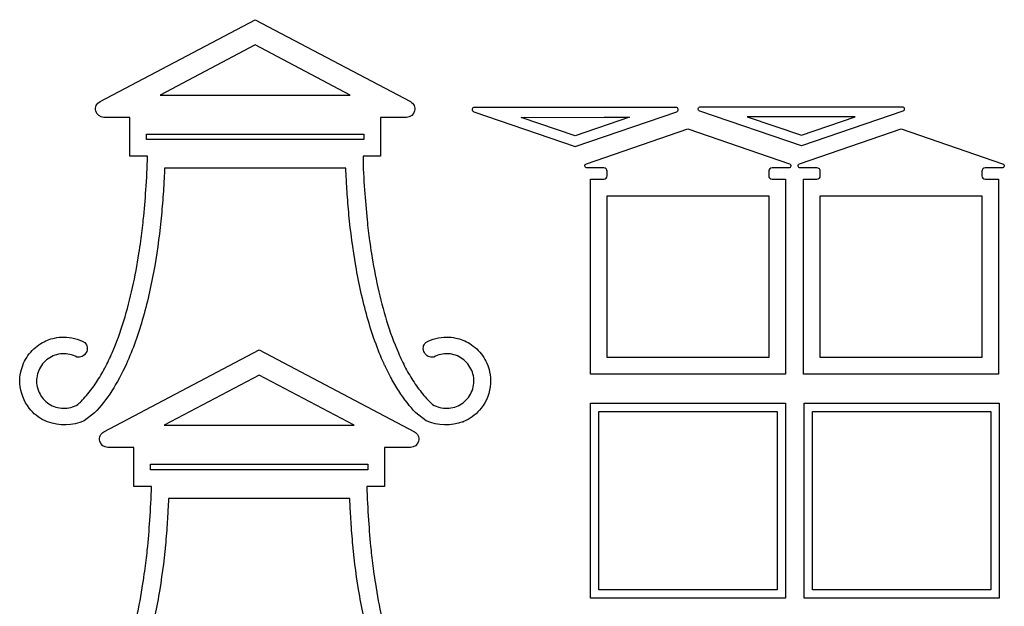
# Model space of a CAD drawing. Header units: millimetres. Extents: x -996 to 853, y -929 to 599.
# Tile 4 of 30: x -765 to -589, y 54 to 159. Entities that reach past the tile are written whole.
import ezdxf

# ---------------------------------------------------------------- set-up
doc = ezdxf.new("R2010")
doc.units = ezdxf.units.MM
doc.header["$MEASUREMENT"] = 0
doc.layers.add('Layer 1', color=7, linetype='Continuous')

msp = doc.modelspace()

# ---------------------------------------------------------------- linework, layer by layer
at = {"layer": 'Layer 1', "lineweight": 25}
for points, knots in [([(-753.7179, 86.9338), (-753.7179, 86.9338), (-751.8579, 88.3538), (-751.8579, 88.3538), (-751.8579, 88.3538), (-750.7579, 89.5038), (-749.7179, 90.8238), (-748.7679, 92.3038), (-748.7679, 92.3038), (-747.8179, 93.7838), (-746.9379, 95.4138), (-746.1379, 97.1638), (-746.1379, 97.1638), (-744.9579, 99.7438), (-743.9579, 102.5938), (-743.1179, 105.5738), (-743.1179, 105.5738), (-742.2779, 108.5438), (-741.5979, 111.6538), (-741.0579, 114.7438), (-741.0579, 114.7438), (-740.5279, 117.8438), (-740.1279, 120.9238), (-739.8479, 123.8638), (-739.8479, 123.8638), (-739.7079, 125.3338), (-739.5879, 126.7738), (-739.4979, 128.1538), (-739.4979, 128.1538), (-739.4779, 128.5938), (-739.4479, 129.0138), (-739.4279, 129.4438), (-739.4279, 129.4438), (-739.4179, 129.5238), (-739.4179, 129.6138), (-739.4079, 129.6938), (-739.4079, 129.6938), (-739.3679, 130.5638), (-739.3179, 131.4238), (-739.2679, 132.2838), (-739.2679, 132.2838), (-739.2679, 132.2838), (-706.7579, 132.2838), (-706.7579, 132.2838), (-706.7579, 132.2838), (-706.7079, 131.4238), (-706.6679, 130.5638), (-706.6179, 129.6938), (-706.6179, 129.6938), (-706.6179, 129.6138), (-706.6079, 129.5238), (-706.6079, 129.4438), (-706.6079, 129.4438), (-706.5779, 129.0138), (-706.5579, 128.5938), (-706.5279, 128.1538), (-706.5279, 128.1538), (-706.4379, 126.7738), (-706.3279, 125.3338), (-706.1879, 123.8638), (-706.1879, 123.8638), (-705.8979, 120.9238), (-705.5079, 117.8438), (-704.9679, 114.7438), (-704.9679, 114.7438), (-704.4279, 111.6538), (-703.7479, 108.5438), (-702.9079, 105.5738), (-702.9079, 105.5738), (-702.0679, 102.5938), (-701.0679, 99.7438), (-699.8879, 97.1638), (-699.8879, 97.1638), (-699.8779, 97.1338), (-699.8679, 97.1038), (-699.8479, 97.0738), (-699.8479, 97.0738), (-699.7679, 96.8838), (-699.6779, 96.6938), (-699.5879, 96.5138), (-699.5879, 96.5138), (-699.2779, 95.8638), (-698.9579, 95.2438), (-698.6379, 94.6338), (-698.6379, 94.6338), (-698.1979, 93.8238), (-697.7379, 93.0438), (-697.2579, 92.3038), (-697.2579, 92.3038), (-696.3079, 90.8238), (-695.2779, 89.5038), (-694.1679, 88.3538), (-694.1679, 88.3538), (-694.1679, 88.3538), (-692.3079, 86.9338), (-692.3079, 86.9338), (-692.3079, 86.9338), (-692.3079, 86.9338), (-692.3079, 86.9338), (-692.3079, 86.9338), (-692.3079, 86.9338), (-690.2179, 86.0638), (-687.8779, 85.9938), (-685.7479, 86.7538), (-685.7479, 86.7538), (-685.7479, 86.7538), (-685.6879, 86.7238), (-685.6879, 86.7238), (-685.6879, 86.7238), (-685.6879, 86.7238), (-685.6879, 86.7338), (-685.6879, 86.7338), (-685.6879, 86.7338), (-685.7079, 86.7438), (-685.7279, 86.7438), (-685.7479, 86.7538), (-685.7479, 86.7538), (-685.5579, 86.8338), (-685.3679, 86.9138), (-685.1879, 87.0038), (-685.1879, 87.0038), (-684.1279, 87.5138), (-683.1979, 88.2638), (-682.4679, 89.1938), (-682.4679, 89.1938), (-681.4779, 90.4538), (-680.8779, 92.0338), (-680.7779, 93.6238), (-680.7779, 93.6238), (-680.7379, 94.3438), (-680.7979, 95.0538), (-680.9479, 95.7538), (-680.9479, 95.7538), (-681.1779, 96.7938), (-681.6079, 97.7838), (-682.2279, 98.6538), (-682.2279, 98.6538), (-682.8379, 99.5138), (-683.6279, 100.2538), (-684.5179, 100.8038), (-684.5179, 100.8038), (-685.2879, 101.2738), (-686.1379, 101.6138), (-687.0079, 101.8038), (-687.0079, 101.8038), (-687.5479, 101.9238), (-688.1079, 101.9738), (-688.6579, 101.9738), (-688.6579, 101.9738), (-689.9679, 101.9738), (-691.2679, 101.6538), (-692.4179, 101.0238), (-692.4179, 101.0238), (-692.8879, 100.5338), (-692.9879, 99.7838), (-692.6579, 99.1838), (-692.6579, 99.1838), (-692.3279, 98.5838), (-691.6479, 98.2638), (-690.9779, 98.3938), (-690.9779, 98.3938), (-690.1979, 98.8238), (-689.2779, 99.0238), (-688.3779, 98.9738), (-688.3779, 98.9738), (-687.4779, 98.9138), (-686.5879, 98.6138), (-685.8479, 98.0938), (-685.8479, 98.0938), (-685.1079, 97.5738), (-684.5179, 96.8338), (-684.1579, 95.9938), (-684.1579, 95.9938), (-683.9779, 95.5738), (-683.8579, 95.1338), (-683.8079, 94.6838), (-683.8079, 94.6838), (-683.7479, 94.2438), (-683.7579, 93.8038), (-683.8279, 93.3538), (-683.8279, 93.3538), (-683.8979, 92.9038), (-684.0379, 92.4438), (-684.2379, 92.0238), (-684.2379, 92.0238), (-684.4279, 91.6038), (-684.6779, 91.2138), (-684.9679, 90.8738), (-684.9679, 90.8738), (-685.5679, 90.1838), (-686.3579, 89.6838), (-687.2179, 89.4138), (-687.2179, 89.4138), (-688.0879, 89.1438), (-689.0279, 89.1238), (-689.9079, 89.3638), (-689.9079, 89.3638), (-690.3479, 89.4738), (-690.7779, 89.6538), (-691.1679, 89.8838), (-691.1679, 89.8838), (-691.1979, 89.8938), (-691.2179, 89.9138), (-691.2479, 89.9338), (-691.2479, 89.9338), (-691.4179, 90.0938), (-691.5879, 90.2638), (-691.7579, 90.4338), (-691.7579, 90.4338), (-692.0979, 90.7738), (-692.4179, 91.1338), (-692.7379, 91.5038), (-692.7379, 91.5038), (-693.3679, 92.2438), (-693.9579, 93.0338), (-694.4979, 93.8538), (-694.4979, 93.8538), (-695.0479, 94.6738), (-695.5479, 95.5338), (-696.0179, 96.4238), (-696.0179, 96.4238), (-696.4879, 97.3038), (-696.9179, 98.2238), (-697.3279, 99.1538), (-697.3279, 99.1538), (-698.1379, 101.0138), (-698.8279, 102.9338), (-699.4379, 104.8938), (-699.4379, 104.8938), (-700.0379, 106.8538), (-700.5579, 108.8538), (-701.0079, 110.8738), (-701.0079, 110.8738), (-701.4479, 112.8938), (-701.8279, 114.9338), (-702.1479, 116.9838), (-702.1479, 116.9838), (-702.2679, 117.7338), (-702.3779, 118.4838), (-702.4779, 119.2338), (-702.4779, 119.2338), (-702.4779, 119.2338), (-702.4779, 119.2338), (-702.4779, 119.2338), (-702.4779, 119.2338), (-702.4779, 119.2338), (-702.4779, 119.2338), (-702.4779, 119.2338), (-702.4779, 119.2338), (-702.6579, 120.4838), (-702.8079, 121.7438), (-702.9379, 123.0038), (-702.9379, 123.0038), (-703.1179, 124.8038), (-703.2679, 126.6038), (-703.3879, 128.4038), (-703.3879, 128.4038), (-703.5379, 130.4038), (-703.6679, 132.4138), (-703.6679, 134.4238), (-703.6679, 134.4238), (-703.6679, 134.4238), (-700.5179, 134.4238), (-700.5179, 134.4238), (-700.5179, 134.4238), (-700.5179, 134.4238), (-700.5179, 141.4238), (-700.5179, 141.4238), (-700.5179, 141.4238), (-700.5179, 141.4238), (-695.8579, 141.4238), (-695.8579, 141.4238), (-695.8579, 141.4238), (-695.1679, 141.4238), (-694.5679, 141.8938), (-694.3979, 142.5638), (-694.3979, 142.5638), (-694.2379, 143.2338), (-694.5479, 143.9338), (-695.1579, 144.2538), (-695.1579, 144.2538), (-695.1579, 144.2538), (-723.0179, 158.9538), (-723.0179, 158.9538), (-723.0179, 158.9538), (-723.0179, 158.9538), (-750.8679, 144.2538), (-750.8679, 144.2538), (-750.8679, 144.2538), (-751.4779, 143.9338), (-751.7979, 143.2338), (-751.6279, 142.5638), (-751.6279, 142.5638), (-751.4579, 141.8938), (-750.8579, 141.4238), (-750.1679, 141.4238), (-750.1679, 141.4238), (-750.1679, 141.4238), (-745.5179, 141.4238), (-745.5179, 141.4238), (-745.5179, 141.4238), (-745.5179, 141.4238), (-745.5179, 134.4238), (-745.5179, 134.4238), (-745.5179, 134.4238), (-745.5179, 134.4238), (-742.3579, 134.4238), (-742.3579, 134.4238), (-742.3579, 134.4238), (-742.3579, 132.4138), (-742.4979, 130.4038), (-742.6379, 128.4038), (-742.6379, 128.4038), (-742.7579, 126.6038), (-742.9079, 124.8038), (-743.0979, 123.0038), (-743.0979, 123.0038), (-743.2179, 121.7438), (-743.3679, 120.4838), (-743.5479, 119.2338), (-743.5479, 119.2338), (-743.5479, 119.2338), (-743.5479, 119.2338), (-743.5479, 119.2338), (-743.5479, 119.2338), (-743.5479, 119.2338), (-743.5479, 119.2338), (-743.5479, 119.2338), (-743.5479, 119.2338), (-743.6479, 118.4838), (-743.7579, 117.7338), (-743.8779, 116.9838), (-743.8779, 116.9838), (-744.1979, 114.9338), (-744.5779, 112.8938), (-745.0279, 110.8738), (-745.0279, 110.8738), (-745.4679, 108.8538), (-745.9879, 106.8538), (-746.5979, 104.8938), (-746.5979, 104.8938), (-747.1979, 102.9338), (-747.8879, 101.0138), (-748.6979, 99.1538), (-748.6979, 99.1538), (-749.1079, 98.2238), (-749.5379, 97.3038), (-750.0079, 96.4238), (-750.0079, 96.4238), (-750.4779, 95.5338), (-750.9779, 94.6738), (-751.5279, 93.8538), (-751.5279, 93.8538), (-752.0679, 93.0338), (-752.6579, 92.2438), (-753.2879, 91.5038), (-753.2879, 91.5038), (-753.6079, 91.1338), (-753.9379, 90.7738), (-754.2779, 90.4338), (-754.2779, 90.4338), (-754.4379, 90.2638), (-754.6079, 90.0938), (-754.7879, 89.9338), (-754.7879, 89.9338), (-754.8079, 89.9138), (-754.8379, 89.8938), (-754.8579, 89.8838), (-754.8579, 89.8838), (-755.2479, 89.6538), (-755.6779, 89.4738), (-756.1179, 89.3638), (-756.1179, 89.3638), (-757.0079, 89.1238), (-757.9379, 89.1438), (-758.8079, 89.4138), (-758.8079, 89.4138), (-759.6779, 89.6838), (-760.4679, 90.1838), (-761.0579, 90.8738), (-761.0579, 90.8738), (-761.3579, 91.2138), (-761.5979, 91.6038), (-761.7979, 92.0238), (-761.7979, 92.0238), (-761.9879, 92.4438), (-762.1279, 92.9038), (-762.1979, 93.3538), (-762.1979, 93.3538), (-762.2779, 93.8038), (-762.2779, 94.2438), (-762.2279, 94.6838), (-762.2279, 94.6838), (-762.1679, 95.1338), (-762.0479, 95.5738), (-761.8679, 95.9938), (-761.8679, 95.9938), (-761.5079, 96.8338), (-760.9179, 97.5738), (-760.1779, 98.0938), (-760.1779, 98.0938), (-759.4379, 98.6138), (-758.5579, 98.9138), (-757.6479, 98.9738), (-757.6479, 98.9738), (-756.7479, 99.0238), (-755.8279, 98.8238), (-755.0479, 98.3938), (-755.0479, 98.3938), (-754.3779, 98.2638), (-753.6979, 98.5838), (-753.3679, 99.1838), (-753.3679, 99.1838), (-753.0379, 99.7838), (-753.1379, 100.5338), (-753.6079, 101.0238), (-753.6079, 101.0238), (-754.7579, 101.6538), (-756.0679, 101.9738), (-757.3679, 101.9738), (-757.3679, 101.9738), (-757.9179, 101.9738), (-758.4779, 101.9238), (-759.0179, 101.8038), (-759.0179, 101.8038), (-759.8979, 101.6138), (-760.7379, 101.2738), (-761.5079, 100.8038), (-761.5079, 100.8038), (-762.4079, 100.2538), (-763.1879, 99.5138), (-763.7979, 98.6538), (-763.7979, 98.6538), (-764.4179, 97.7838), (-764.8579, 96.7938), (-765.0779, 95.7538), (-765.0779, 95.7538), (-765.2379, 95.0538), (-765.2879, 94.3438), (-765.2479, 93.6238), (-765.2479, 93.6238), (-765.1479, 92.0338), (-764.5479, 90.4538), (-763.5579, 89.1938), (-763.5579, 89.1938), (-762.8379, 88.2638), (-761.8979, 87.5138), (-760.8379, 87.0038), (-760.8379, 87.0038), (-760.6579, 86.9138), (-760.4779, 86.8338), (-760.2879, 86.7538), (-760.2879, 86.7538), (-758.1479, 85.9938), (-755.8079, 86.0638), (-753.7179, 86.9338)], [0, 0, 0, 0, 0.00869565, 0.00869565, 0.00869565, 0.00869565, 0.0173913, 0.0173913, 0.0173913, 0.0173913, 0.02608696, 0.02608696, 0.02608696, 0.02608696, 0.03478261, 0.03478261, 0.03478261, 0.03478261, 0.04347826, 0.04347826, 0.04347826, 0.04347826, 0.05217391, 0.05217391, 0.05217391, 0.05217391, 0.06086957, 0.06086957, 0.06086957, 0.06086957, 0.06956522, 0.06956522, 0.06956522, 0.06956522, 0.07826087, 0.07826087, 0.07826087, 0.07826087, 0.08695652, 0.08695652, 0.08695652, 0.08695652, 0.09565217, 0.09565217, 0.09565217, 0.09565217, 0.10434783, 0.10434783, 0.10434783, 0.10434783, 0.11304348, 0.11304348, 0.11304348, 0.11304348, 0.12173913, 0.12173913, 0.12173913, 0.12173913, 0.13043478, 0.13043478, 0.13043478, 0.13043478, 0.13913043, 0.13913043, 0.13913043, 0.13913043, 0.14782609, 0.14782609, 0.14782609, 0.14782609, 0.15652174, 0.15652174, 0.15652174, 0.15652174, 0.16521739, 0.16521739, 0.16521739, 0.16521739, 0.17391304, 0.17391304, 0.17391304, 0.17391304, 0.1826087, 0.1826087, 0.1826087, 0.1826087, 0.19130435, 0.19130435, 0.19130435, 0.19130435, 0.2, 0.2, 0.2, 0.2, 0.20869565, 0.20869565, 0.20869565, 0.20869565, 0.2173913, 0.2173913, 0.2173913, 0.2173913, 0.22608696, 0.22608696, 0.22608696, 0.22608696, 0.23478261, 0.23478261, 0.23478261, 0.23478261, 0.24347826, 0.24347826, 0.24347826, 0.24347826, 0.25217391, 0.25217391, 0.25217391, 0.25217391, 0.26086957, 0.26086957, 0.26086957, 0.26086957, 0.26956522, 0.26956522, 0.26956522, 0.26956522, 0.27826087, 0.27826087, 0.27826087, 0.27826087, 0.28695652, 0.28695652, 0.28695652, 0.28695652, 0.29565217, 0.29565217, 0.29565217, 0.29565217, 0.30434783, 0.30434783, 0.30434783, 0.30434783, 0.31304348, 0.31304348, 0.31304348, 0.31304348, 0.32173913, 0.32173913, 0.32173913, 0.32173913, 0.33043478, 0.33043478, 0.33043478, 0.33043478, 0.33913043, 0.33913043, 0.33913043, 0.33913043, 0.34782609, 0.34782609, 0.34782609, 0.34782609, 0.35652174, 0.35652174, 0.35652174, 0.35652174, 0.36521739, 0.36521739, 0.36521739, 0.36521739, 0.37391304, 0.37391304, 0.37391304, 0.37391304, 0.3826087, 0.3826087, 0.3826087, 0.3826087, 0.39130435, 0.39130435, 0.39130435, 0.39130435, 0.4, 0.4, 0.4, 0.4, 0.40869565, 0.40869565, 0.40869565, 0.40869565, 0.4173913, 0.4173913, 0.4173913, 0.4173913, 0.42608696, 0.42608696, 0.42608696, 0.42608696, 0.43478261, 0.43478261, 0.43478261, 0.43478261, 0.44347826, 0.44347826, 0.44347826, 0.44347826, 0.45217391, 0.45217391, 0.45217391, 0.45217391, 0.46086957, 0.46086957, 0.46086957, 0.46086957, 0.46956522, 0.46956522, 0.46956522, 0.46956522, 0.47826087, 0.47826087, 0.47826087, 0.47826087, 0.48695652, 0.48695652, 0.48695652, 0.48695652, 0.49565217, 0.49565217, 0.49565217, 0.49565217, 0.50434783, 0.50434783, 0.50434783, 0.50434783, 0.51304348, 0.51304348, 0.51304348, 0.51304348, 0.52173913, 0.52173913, 0.52173913, 0.52173913, 0.53043478, 0.53043478, 0.53043478, 0.53043478, 0.53913043, 0.53913043, 0.53913043, 0.53913043, 0.54782609, 0.54782609, 0.54782609, 0.54782609, 0.55652174, 0.55652174, 0.55652174, 0.55652174, 0.56521739, 0.56521739, 0.56521739, 0.56521739, 0.57391304, 0.57391304, 0.57391304, 0.57391304, 0.5826087, 0.5826087, 0.5826087, 0.5826087, 0.59130435, 0.59130435, 0.59130435, 0.59130435, 0.6, 0.6, 0.6, 0.6, 0.60869565, 0.60869565, 0.60869565, 0.60869565, 0.6173913, 0.6173913, 0.6173913, 0.6173913, 0.62608696, 0.62608696, 0.62608696, 0.62608696, 0.63478261, 0.63478261, 0.63478261, 0.63478261, 0.64347826, 0.64347826, 0.64347826, 0.64347826, 0.65217391, 0.65217391, 0.65217391, 0.65217391, 0.66086957, 0.66086957, 0.66086957, 0.66086957, 0.66956522, 0.66956522, 0.66956522, 0.66956522, 0.67826087, 0.67826087, 0.67826087, 0.67826087, 0.68695652, 0.68695652, 0.68695652, 0.68695652, 0.69565217, 0.69565217, 0.69565217, 0.69565217, 0.70434783, 0.70434783, 0.70434783, 0.70434783, 0.71304348, 0.71304348, 0.71304348, 0.71304348, 0.72173913, 0.72173913, 0.72173913, 0.72173913, 0.73043478, 0.73043478, 0.73043478, 0.73043478, 0.73913043, 0.73913043, 0.73913043, 0.73913043, 0.74782609, 0.74782609, 0.74782609, 0.74782609, 0.75652174, 0.75652174, 0.75652174, 0.75652174, 0.76521739, 0.76521739, 0.76521739, 0.76521739, 0.77391304, 0.77391304, 0.77391304, 0.77391304, 0.7826087, 0.7826087, 0.7826087, 0.7826087, 0.79130435, 0.79130435, 0.79130435, 0.79130435, 0.8, 0.8, 0.8, 0.8, 0.80869565, 0.80869565, 0.80869565, 0.80869565, 0.8173913, 0.8173913, 0.8173913, 0.8173913, 0.82608696, 0.82608696, 0.82608696, 0.82608696, 0.83478261, 0.83478261, 0.83478261, 0.83478261, 0.84347826, 0.84347826, 0.84347826, 0.84347826, 0.85217391, 0.85217391, 0.85217391, 0.85217391, 0.86086957, 0.86086957, 0.86086957, 0.86086957, 0.86956522, 0.86956522, 0.86956522, 0.86956522, 0.87826087, 0.87826087, 0.87826087, 0.87826087, 0.88695652, 0.88695652, 0.88695652, 0.88695652, 0.89565217, 0.89565217, 0.89565217, 0.89565217, 0.90434783, 0.90434783, 0.90434783, 0.90434783, 0.91304348, 0.91304348, 0.91304348, 0.91304348, 0.92173913, 0.92173913, 0.92173913, 0.92173913, 0.93043478, 0.93043478, 0.93043478, 0.93043478, 0.93913043, 0.93913043, 0.93913043, 0.93913043, 0.94782609, 0.94782609, 0.94782609, 0.94782609, 0.95652174, 0.95652174, 0.95652174, 0.95652174, 0.96521739, 0.96521739, 0.96521739, 0.96521739, 0.97391304, 0.97391304, 0.97391304, 0.97391304, 0.9826087, 0.9826087, 0.9826087, 0.9826087, 1, 1, 1, 1]), ([(-723.0179, 154.4238), (-723.0179, 154.4238), (-705.9579, 145.4238), (-705.9579, 145.4238), (-705.9579, 145.4238), (-705.9579, 145.4238), (-740.0779, 145.4238), (-740.0779, 145.4238), (-740.0779, 145.4238), (-740.0779, 145.4238), (-723.0179, 154.4238), (-723.0179, 154.4238)], [0, 0, 0, 0, 0.25, 0.25, 0.25, 0.25, 0.5, 0.5, 0.5, 0.5, 1, 1, 1, 1]), ([(-683.6679, 143.2138), (-683.6679, 143.2138), (-647.4879, 143.2138), (-647.4879, 143.2138), (-647.4879, 143.2138), (-647.2979, 143.2138), (-647.1279, 143.0738), (-647.0979, 142.8838), (-647.0979, 142.8838), (-647.0679, 142.6838), (-647.1779, 142.5038), (-647.3579, 142.4338), (-647.3579, 142.4338), (-647.3579, 142.4338), (-665.5779, 136.2138), (-665.5779, 136.2138), (-665.5779, 136.2138), (-665.5779, 136.2138), (-683.7979, 142.4338), (-683.7979, 142.4338), (-683.7979, 142.4338), (-683.9879, 142.5038), (-684.0979, 142.6838), (-684.0679, 142.8838), (-684.0679, 142.8838), (-684.0379, 143.0738), (-683.8679, 143.2138), (-683.6679, 143.2138)], [0, 0, 0, 0, 0.125, 0.125, 0.125, 0.125, 0.25, 0.25, 0.25, 0.25, 0.375, 0.375, 0.375, 0.375, 0.5, 0.5, 0.5, 0.5, 0.625, 0.625, 0.625, 0.625, 0.75, 0.75, 0.75, 0.75, 1, 1, 1, 1]), ([(-606.9079, 143.3238), (-606.9079, 143.3238), (-643.0879, 143.3238), (-643.0879, 143.3238), (-643.0879, 143.3238), (-643.2879, 143.3238), (-643.4579, 143.1738), (-643.4879, 142.9838), (-643.4879, 142.9838), (-643.5179, 142.7938), (-643.4079, 142.6038), (-643.2179, 142.5438), (-643.2179, 142.5438), (-643.2179, 142.5438), (-624.9979, 136.3238), (-624.9979, 136.3238), (-624.9979, 136.3238), (-624.9979, 136.3238), (-606.7779, 142.5438), (-606.7779, 142.5438), (-606.7779, 142.5438), (-606.5979, 142.6038), (-606.4879, 142.7938), (-606.5179, 142.9838), (-606.5179, 142.9838), (-606.5479, 143.1738), (-606.7179, 143.3238), (-606.9079, 143.3238)], [0, 0, 0, 0, 0.125, 0.125, 0.125, 0.125, 0.25, 0.25, 0.25, 0.25, 0.375, 0.375, 0.375, 0.375, 0.5, 0.5, 0.5, 0.5, 0.625, 0.625, 0.625, 0.625, 0.75, 0.75, 0.75, 0.75, 1, 1, 1, 1]), ([(-675.2679, 141.4238), (-675.2679, 141.4238), (-665.5779, 138.1138), (-665.5779, 138.1138), (-665.5779, 138.1138), (-665.5779, 138.1138), (-655.8679, 141.4338), (-655.8679, 141.4338), (-655.8679, 141.4338), (-655.8679, 141.4338), (-660.3879, 141.4438), (-660.3879, 141.4438), (-660.3879, 141.4438), (-660.3879, 141.4438), (-675.2679, 141.4238), (-675.2679, 141.4238)], [0, 0, 0, 0, 0.2, 0.2, 0.2, 0.2, 0.4, 0.4, 0.4, 0.4, 0.6, 0.6, 0.6, 0.6, 1, 1, 1, 1]), ([(-615.3079, 141.5338), (-615.3079, 141.5338), (-624.9979, 138.2238), (-624.9979, 138.2238), (-624.9979, 138.2238), (-624.9979, 138.2238), (-634.7079, 141.5338), (-634.7079, 141.5338), (-634.7079, 141.5338), (-634.7079, 141.5338), (-630.1979, 141.5438), (-630.1979, 141.5438), (-630.1979, 141.5438), (-630.1979, 141.5438), (-615.3079, 141.5338), (-615.3079, 141.5338)], [0, 0, 0, 0, 0.2, 0.2, 0.2, 0.2, 0.4, 0.4, 0.4, 0.4, 0.6, 0.6, 0.6, 0.6, 1, 1, 1, 1]), ([(-703.5179, 137.4238), (-703.5179, 137.4238), (-703.5179, 138.4238), (-703.5179, 138.4238), (-703.5179, 138.4238), (-703.5179, 138.4238), (-742.5179, 138.4238), (-742.5179, 138.4238), (-742.5179, 138.4238), (-742.5179, 138.4238), (-742.5179, 137.4238), (-742.5179, 137.4238), (-742.5179, 137.4238), (-742.5179, 137.4238), (-703.5179, 137.4238), (-703.5179, 137.4238)], [0, 0, 0, 0, 0.2, 0.2, 0.2, 0.2, 0.4, 0.4, 0.4, 0.4, 0.6, 0.6, 0.6, 0.6, 1, 1, 1, 1]), ([(-627.1379, 133.1038), (-627.1379, 133.1038), (-645.3579, 139.3338), (-645.3579, 139.3338), (-645.3579, 139.3338), (-645.3579, 139.3338), (-663.5779, 133.1038), (-663.5779, 133.1038), (-663.5779, 133.1038), (-663.7579, 133.0438), (-663.8679, 132.8538), (-663.8379, 132.6638), (-663.8379, 132.6638), (-663.8079, 132.4738), (-663.6379, 132.3338), (-663.4479, 132.3338), (-663.4479, 132.3338), (-663.4479, 132.3338), (-660.4579, 132.3338), (-660.4579, 132.3338), (-660.4579, 132.3338), (-660.2979, 132.3338), (-660.1379, 132.2638), (-660.0279, 132.1538), (-660.0279, 132.1538), (-659.9179, 132.0438), (-659.8579, 131.8938), (-659.8579, 131.7338), (-659.8579, 131.7338), (-659.8579, 131.7338), (-659.8579, 130.9338), (-659.8579, 130.9338), (-659.8579, 130.9338), (-659.8579, 130.5938), (-660.1179, 130.3338), (-660.4579, 130.3338), (-660.4579, 130.3338), (-660.4579, 130.3338), (-662.8579, 130.3338), (-662.8579, 130.3338), (-662.8579, 130.3338), (-662.8579, 130.3338), (-662.8579, 95.3338), (-662.8579, 95.3338), (-662.8579, 95.3338), (-662.8579, 95.3338), (-627.8579, 95.3338), (-627.8579, 95.3338), (-627.8579, 95.3338), (-627.8579, 95.3338), (-627.8579, 130.3338), (-627.8579, 130.3338), (-627.8579, 130.3338), (-627.8579, 130.3338), (-630.2579, 130.3338), (-630.2579, 130.3338), (-630.2579, 130.3338), (-630.4179, 130.3338), (-630.5679, 130.3938), (-630.6779, 130.5038), (-630.6779, 130.5038), (-630.7879, 130.6138), (-630.8579, 130.7738), (-630.8579, 130.9338), (-630.8579, 130.9338), (-630.8579, 130.9338), (-630.8579, 131.7338), (-630.8579, 131.7338), (-630.8579, 131.7338), (-630.8579, 131.8938), (-630.7879, 132.0438), (-630.6779, 132.1538), (-630.6779, 132.1538), (-630.5679, 132.2638), (-630.4179, 132.3338), (-630.2579, 132.3338), (-630.2579, 132.3338), (-630.2579, 132.3338), (-627.2679, 132.3338), (-627.2679, 132.3338), (-627.2679, 132.3338), (-627.0679, 132.3338), (-626.8979, 132.4738), (-626.8679, 132.6638), (-626.8679, 132.6638), (-626.8379, 132.8538), (-626.9479, 133.0438), (-627.1379, 133.1038)], [0, 0, 0, 0, 0.04347826, 0.04347826, 0.04347826, 0.04347826, 0.08695652, 0.08695652, 0.08695652, 0.08695652, 0.13043478, 0.13043478, 0.13043478, 0.13043478, 0.17391304, 0.17391304, 0.17391304, 0.17391304, 0.2173913, 0.2173913, 0.2173913, 0.2173913, 0.26086957, 0.26086957, 0.26086957, 0.26086957, 0.30434783, 0.30434783, 0.30434783, 0.30434783, 0.34782609, 0.34782609, 0.34782609, 0.34782609, 0.39130435, 0.39130435, 0.39130435, 0.39130435, 0.43478261, 0.43478261, 0.43478261, 0.43478261, 0.47826087, 0.47826087, 0.47826087, 0.47826087, 0.52173913, 0.52173913, 0.52173913, 0.52173913, 0.56521739, 0.56521739, 0.56521739, 0.56521739, 0.60869565, 0.60869565, 0.60869565, 0.60869565, 0.65217391, 0.65217391, 0.65217391, 0.65217391, 0.69565217, 0.69565217, 0.69565217, 0.69565217, 0.73913043, 0.73913043, 0.73913043, 0.73913043, 0.7826087, 0.7826087, 0.7826087, 0.7826087, 0.82608696, 0.82608696, 0.82608696, 0.82608696, 0.86956522, 0.86956522, 0.86956522, 0.86956522, 0.91304348, 0.91304348, 0.91304348, 0.91304348, 1, 1, 1, 1]), ([(-588.8679, 133.1038), (-588.8679, 133.1038), (-607.0879, 139.3338), (-607.0879, 139.3338), (-607.0879, 139.3338), (-607.0879, 139.3338), (-625.3079, 133.1038), (-625.3079, 133.1038), (-625.3079, 133.1038), (-625.4879, 133.0438), (-625.5979, 132.8538), (-625.5679, 132.6638), (-625.5679, 132.6638), (-625.5379, 132.4738), (-625.3679, 132.3338), (-625.1779, 132.3338), (-625.1779, 132.3338), (-625.1779, 132.3338), (-622.1879, 132.3338), (-622.1879, 132.3338), (-622.1879, 132.3338), (-622.0279, 132.3338), (-621.8679, 132.2638), (-621.7579, 132.1538), (-621.7579, 132.1538), (-621.6479, 132.0438), (-621.5879, 131.8938), (-621.5879, 131.7338), (-621.5879, 131.7338), (-621.5879, 131.7338), (-621.5879, 130.9338), (-621.5879, 130.9338), (-621.5879, 130.9338), (-621.5879, 130.5938), (-621.8479, 130.3338), (-622.1879, 130.3338), (-622.1879, 130.3338), (-622.1879, 130.3338), (-624.5879, 130.3338), (-624.5879, 130.3338), (-624.5879, 130.3338), (-624.5879, 130.3338), (-624.5879, 95.3338), (-624.5879, 95.3338), (-624.5879, 95.3338), (-624.5879, 95.3338), (-589.5879, 95.3338), (-589.5879, 95.3338), (-589.5879, 95.3338), (-589.5879, 95.3338), (-589.5879, 130.3338), (-589.5879, 130.3338), (-589.5879, 130.3338), (-589.5879, 130.3338), (-591.9879, 130.3338), (-591.9879, 130.3338), (-591.9879, 130.3338), (-592.1479, 130.3338), (-592.2979, 130.3938), (-592.4079, 130.5038), (-592.4079, 130.5038), (-592.5179, 130.6138), (-592.5879, 130.7738), (-592.5879, 130.9338), (-592.5879, 130.9338), (-592.5879, 130.9338), (-592.5879, 131.7338), (-592.5879, 131.7338), (-592.5879, 131.7338), (-592.5879, 131.8938), (-592.5179, 132.0438), (-592.4079, 132.1538), (-592.4079, 132.1538), (-592.2979, 132.2638), (-592.1479, 132.3338), (-591.9879, 132.3338), (-591.9879, 132.3338), (-591.9879, 132.3338), (-588.9979, 132.3338), (-588.9979, 132.3338), (-588.9979, 132.3338), (-588.7979, 132.3338), (-588.6279, 132.4738), (-588.5979, 132.6638), (-588.5979, 132.6638), (-588.5679, 132.8538), (-588.6779, 133.0438), (-588.8679, 133.1038)], [0, 0, 0, 0, 0.04347826, 0.04347826, 0.04347826, 0.04347826, 0.08695652, 0.08695652, 0.08695652, 0.08695652, 0.13043478, 0.13043478, 0.13043478, 0.13043478, 0.17391304, 0.17391304, 0.17391304, 0.17391304, 0.2173913, 0.2173913, 0.2173913, 0.2173913, 0.26086957, 0.26086957, 0.26086957, 0.26086957, 0.30434783, 0.30434783, 0.30434783, 0.30434783, 0.34782609, 0.34782609, 0.34782609, 0.34782609, 0.39130435, 0.39130435, 0.39130435, 0.39130435, 0.43478261, 0.43478261, 0.43478261, 0.43478261, 0.47826087, 0.47826087, 0.47826087, 0.47826087, 0.52173913, 0.52173913, 0.52173913, 0.52173913, 0.56521739, 0.56521739, 0.56521739, 0.56521739, 0.60869565, 0.60869565, 0.60869565, 0.60869565, 0.65217391, 0.65217391, 0.65217391, 0.65217391, 0.69565217, 0.69565217, 0.69565217, 0.69565217, 0.73913043, 0.73913043, 0.73913043, 0.73913043, 0.7826087, 0.7826087, 0.7826087, 0.7826087, 0.82608696, 0.82608696, 0.82608696, 0.82608696, 0.86956522, 0.86956522, 0.86956522, 0.86956522, 0.91304348, 0.91304348, 0.91304348, 0.91304348, 1, 1, 1, 1]), ([(-630.8579, 127.3338), (-630.8579, 127.3338), (-659.8579, 127.3338), (-659.8579, 127.3338), (-659.8579, 127.3338), (-659.8579, 127.3338), (-659.8579, 98.3338), (-659.8579, 98.3338), (-659.8579, 98.3338), (-659.8579, 98.3338), (-630.8579, 98.3338), (-630.8579, 98.3338), (-630.8579, 98.3338), (-630.8579, 98.3338), (-630.8579, 127.3338), (-630.8579, 127.3338)], [0, 0, 0, 0, 0.2, 0.2, 0.2, 0.2, 0.4, 0.4, 0.4, 0.4, 0.6, 0.6, 0.6, 0.6, 1, 1, 1, 1]), ([(-592.5879, 127.3338), (-592.5879, 127.3338), (-621.5879, 127.3338), (-621.5879, 127.3338), (-621.5879, 127.3338), (-621.5879, 127.3338), (-621.5879, 98.3338), (-621.5879, 98.3338), (-621.5879, 98.3338), (-621.5879, 98.3338), (-592.5879, 98.3338), (-592.5879, 98.3338), (-592.5879, 98.3338), (-592.5879, 98.3338), (-592.5879, 127.3338), (-592.5879, 127.3338)], [0, 0, 0, 0, 0.2, 0.2, 0.2, 0.2, 0.4, 0.4, 0.4, 0.4, 0.6, 0.6, 0.6, 0.6, 1, 1, 1, 1]), ([(-753.0179, 27.6638), (-753.0179, 27.6638), (-751.1579, 29.0938), (-751.1579, 29.0938), (-751.1579, 29.0938), (-750.0479, 30.2338), (-749.0179, 31.5638), (-748.0579, 33.0338), (-748.0579, 33.0338), (-747.1079, 34.5138), (-746.2279, 36.1438), (-745.4379, 37.8938), (-745.4379, 37.8938), (-744.2579, 40.4738), (-743.2479, 43.3238), (-742.4079, 46.3038), (-742.4079, 46.3038), (-741.5679, 49.2838), (-740.8879, 52.3838), (-740.3579, 55.4738), (-740.3579, 55.4738), (-739.8179, 58.5738), (-739.4179, 61.6538), (-739.1379, 64.6038), (-739.1379, 64.6038), (-738.9979, 66.0738), (-738.8879, 67.5038), (-738.7979, 68.8938), (-738.7979, 68.8938), (-738.7679, 69.3238), (-738.7379, 69.7538), (-738.7179, 70.1738), (-738.7179, 70.1738), (-738.7179, 70.2538), (-738.7079, 70.3438), (-738.7079, 70.4338), (-738.7079, 70.4338), (-738.6579, 71.2938), (-738.6079, 72.1538), (-738.5679, 73.0138), (-738.5679, 73.0138), (-738.5679, 73.0138), (-706.0579, 73.0138), (-706.0579, 73.0138), (-706.0579, 73.0138), (-706.0079, 72.1538), (-705.9579, 71.2938), (-705.9079, 70.4338), (-705.9079, 70.4338), (-705.9079, 70.3438), (-705.9079, 70.2538), (-705.8979, 70.1738), (-705.8979, 70.1738), (-705.8779, 69.7538), (-705.8479, 69.3238), (-705.8179, 68.8938), (-705.8179, 68.8938), (-705.7379, 67.5038), (-705.6179, 66.0738), (-705.4779, 64.6038), (-705.4779, 64.6038), (-705.1979, 61.6538), (-704.7979, 58.5738), (-704.2579, 55.4738), (-704.2579, 55.4738), (-703.7279, 52.3838), (-703.0479, 49.2838), (-702.2079, 46.3038), (-702.2079, 46.3038), (-701.3679, 43.3238), (-700.3579, 40.4738), (-699.1879, 37.8938), (-699.1879, 37.8938), (-699.1679, 37.8638), (-699.1579, 37.8438), (-699.1479, 37.8138), (-699.1479, 37.8138), (-699.0579, 37.6238), (-698.9679, 37.4338), (-698.8779, 37.2438), (-698.8779, 37.2438), (-698.5779, 36.6038), (-698.2579, 35.9738), (-697.9279, 35.3638), (-697.9279, 35.3638), (-697.4879, 34.5538), (-697.0279, 33.7738), (-696.5579, 33.0338), (-696.5579, 33.0338), (-695.5979, 31.5638), (-694.5679, 30.2338), (-693.4679, 29.0938), (-693.4679, 29.0938), (-693.4679, 29.0938), (-691.6079, 27.6638), (-691.6079, 27.6638), (-691.6079, 27.6638), (-691.6079, 27.6638), (-691.5979, 27.6638), (-691.5979, 27.6638), (-691.5979, 27.6638), (-689.5079, 26.7938), (-687.1679, 26.7338), (-685.0379, 27.4838), (-685.0379, 27.4838), (-685.0379, 27.4838), (-684.9779, 27.4538), (-684.9779, 27.4538), (-684.9779, 27.4538), (-684.9779, 27.4538), (-684.9779, 27.4638), (-684.9779, 27.4638), (-684.9779, 27.4638), (-684.9979, 27.4738), (-685.0179, 27.4838), (-685.0379, 27.4838), (-685.0379, 27.4838), (-684.8479, 27.5638), (-684.6679, 27.6438), (-684.4779, 27.7338), (-684.4779, 27.7338), (-683.4279, 28.2538), (-682.4879, 29.0038), (-681.7579, 29.9238), (-681.7579, 29.9238), (-680.7779, 31.1838), (-680.1779, 32.7738), (-680.0779, 34.3538), (-680.0779, 34.3538), (-680.0279, 35.0738), (-680.0879, 35.7938), (-680.2379, 36.4938), (-680.2379, 36.4938), (-680.4679, 37.5238), (-680.9079, 38.5238), (-681.5179, 39.3938), (-681.5179, 39.3938), (-682.1279, 40.2538), (-682.9179, 40.9838), (-683.8179, 41.5438), (-683.8179, 41.5438), (-684.5779, 42.0138), (-685.4279, 42.3538), (-686.3079, 42.5338), (-686.3079, 42.5338), (-686.8479, 42.6538), (-687.3979, 42.7138), (-687.9579, 42.7138), (-687.9579, 42.7138), (-689.2579, 42.7138), (-690.5679, 42.3838), (-691.7079, 41.7638), (-691.7079, 41.7638), (-692.1879, 41.2638), (-692.2879, 40.5238), (-691.9579, 39.9138), (-691.9579, 39.9138), (-691.6279, 39.3138), (-690.9479, 38.9938), (-690.2779, 39.1238), (-690.2779, 39.1238), (-689.4979, 39.5538), (-688.5779, 39.7538), (-687.6679, 39.7038), (-687.6679, 39.7038), (-686.7679, 39.6538), (-685.8779, 39.3438), (-685.1379, 38.8238), (-685.1379, 38.8238), (-684.4079, 38.3038), (-683.8079, 37.5738), (-683.4579, 36.7338), (-683.4579, 36.7338), (-683.2779, 36.3138), (-683.1579, 35.8638), (-683.0979, 35.4238), (-683.0979, 35.4238), (-683.0379, 34.9738), (-683.0479, 34.5338), (-683.1179, 34.0838), (-683.1179, 34.0838), (-683.1979, 33.6338), (-683.3379, 33.1838), (-683.5279, 32.7538), (-683.5279, 32.7538), (-683.7279, 32.3338), (-683.9679, 31.9438), (-684.2679, 31.6038), (-684.2679, 31.6038), (-684.8579, 30.9238), (-685.6479, 30.4138), (-686.5179, 30.1438), (-686.5179, 30.1438), (-687.3779, 29.8838), (-688.3179, 29.8638), (-689.2079, 30.0938), (-689.2079, 30.0938), (-689.6479, 30.2138), (-690.0779, 30.3938), (-690.4679, 30.6138), (-690.4679, 30.6138), (-690.4879, 30.6338), (-690.5179, 30.6438), (-690.5379, 30.6638), (-690.5379, 30.6638), (-690.7079, 30.8238), (-690.8779, 30.9938), (-691.0479, 31.1638), (-691.0479, 31.1638), (-691.3879, 31.5138), (-691.7179, 31.8638), (-692.0279, 32.2338), (-692.0279, 32.2338), (-692.6679, 32.9738), (-693.2479, 33.7638), (-693.7979, 34.5838), (-693.7979, 34.5838), (-694.3379, 35.4138), (-694.8479, 36.2638), (-695.3079, 37.1538), (-695.3079, 37.1538), (-695.7779, 38.0438), (-696.2179, 38.9538), (-696.6179, 39.8838), (-696.6179, 39.8838), (-697.4279, 41.7438), (-698.1279, 43.6638), (-698.7279, 45.6338), (-698.7279, 45.6338), (-699.3379, 47.5938), (-699.8479, 49.5938), (-700.2979, 51.6038), (-700.2979, 51.6038), (-700.7479, 53.6238), (-701.1279, 55.6638), (-701.4479, 57.7138), (-701.4479, 57.7138), (-701.5679, 58.4638), (-701.6779, 59.2138), (-701.7779, 59.9638), (-701.7779, 59.9638), (-701.7779, 59.9638), (-701.7779, 59.9638), (-701.7779, 59.9638), (-701.7779, 59.9638), (-701.7779, 59.9638), (-701.7779, 59.9638), (-701.7779, 59.9638), (-701.7779, 59.9638), (-701.9579, 61.2238), (-702.0979, 62.4738), (-702.2279, 63.7338), (-702.2279, 63.7338), (-702.4179, 65.5338), (-702.5679, 67.3338), (-702.6779, 69.1338), (-702.6779, 69.1338), (-702.8279, 71.1438), (-702.9579, 73.1538), (-702.9679, 75.1638), (-702.9679, 75.1638), (-702.9679, 75.1638), (-699.8079, 75.1638), (-699.8079, 75.1638), (-699.8079, 75.1638), (-699.8079, 75.1638), (-699.8079, 82.1638), (-699.8079, 82.1638), (-699.8079, 82.1638), (-699.8079, 82.1638), (-695.1479, 82.1638), (-695.1479, 82.1638), (-695.1479, 82.1638), (-694.4579, 82.1638), (-693.8579, 82.6338), (-693.6979, 83.3038), (-693.6979, 83.3038), (-693.5279, 83.9738), (-693.8379, 84.6638), (-694.4479, 84.9838), (-694.4479, 84.9838), (-694.4479, 84.9838), (-722.3079, 99.6838), (-722.3079, 99.6838), (-722.3079, 99.6838), (-722.3079, 99.6838), (-750.1679, 84.9838), (-750.1679, 84.9838), (-750.1679, 84.9838), (-750.7779, 84.6638), (-751.0879, 83.9738), (-750.9179, 83.3038), (-750.9179, 83.3038), (-750.7579, 82.6338), (-750.1579, 82.1638), (-749.4679, 82.1638), (-749.4679, 82.1638), (-749.4679, 82.1638), (-744.8079, 82.1638), (-744.8079, 82.1638), (-744.8079, 82.1638), (-744.8079, 82.1638), (-744.8079, 75.1638), (-744.8079, 75.1638), (-744.8079, 75.1638), (-744.8079, 75.1638), (-741.6479, 75.1638), (-741.6479, 75.1638), (-741.6479, 75.1638), (-741.6579, 73.1538), (-741.7879, 71.1438), (-741.9379, 69.1338), (-741.9379, 69.1338), (-742.0479, 67.3338), (-742.1979, 65.5338), (-742.3879, 63.7338), (-742.3879, 63.7338), (-742.5179, 62.4738), (-742.6679, 61.2238), (-742.8379, 59.9638), (-742.8379, 59.9638), (-742.8379, 59.9638), (-742.8379, 59.9638), (-742.8379, 59.9638), (-742.8379, 59.9638), (-742.8379, 59.9638), (-742.8379, 59.9638), (-742.8379, 59.9638), (-742.8379, 59.9638), (-742.9479, 59.2138), (-743.0579, 58.4638), (-743.1679, 57.7138), (-743.1679, 57.7138), (-743.4879, 55.6638), (-743.8679, 53.6238), (-744.3179, 51.6038), (-744.3179, 51.6038), (-744.7679, 49.5938), (-745.2879, 47.5938), (-745.8879, 45.6338), (-745.8879, 45.6338), (-746.4979, 43.6638), (-747.1879, 41.7438), (-747.9979, 39.8838), (-747.9979, 39.8838), (-748.3979, 38.9538), (-748.8379, 38.0438), (-749.3079, 37.1538), (-749.3079, 37.1538), (-749.7679, 36.2638), (-750.2779, 35.4138), (-750.8179, 34.5838), (-750.8179, 34.5838), (-751.3679, 33.7638), (-751.9579, 32.9738), (-752.5879, 32.2338), (-752.5879, 32.2338), (-752.8979, 31.8638), (-753.2279, 31.5138), (-753.5679, 31.1638), (-753.5679, 31.1638), (-753.7379, 30.9938), (-753.9079, 30.8238), (-754.0779, 30.6638), (-754.0779, 30.6638), (-754.1079, 30.6438), (-754.1279, 30.6338), (-754.1579, 30.6138), (-754.1579, 30.6138), (-754.5379, 30.3938), (-754.9679, 30.2138), (-755.4179, 30.0938), (-755.4179, 30.0938), (-756.2979, 29.8638), (-757.2379, 29.8838), (-758.0979, 30.1438), (-758.0979, 30.1438), (-758.9679, 30.4138), (-759.7579, 30.9238), (-760.3479, 31.6038), (-760.3479, 31.6038), (-760.6479, 31.9438), (-760.8979, 32.3338), (-761.0879, 32.7538), (-761.0879, 32.7538), (-761.2779, 33.1838), (-761.4179, 33.6338), (-761.4979, 34.0838), (-761.4979, 34.0838), (-761.5679, 34.5338), (-761.5779, 34.9738), (-761.5179, 35.4238), (-761.5179, 35.4238), (-761.4579, 35.8638), (-761.3379, 36.3138), (-761.1679, 36.7338), (-761.1679, 36.7338), (-760.8079, 37.5738), (-760.2179, 38.3038), (-759.4779, 38.8238), (-759.4779, 38.8238), (-758.7379, 39.3438), (-757.8479, 39.6538), (-756.9479, 39.7038), (-756.9479, 39.7038), (-756.0379, 39.7538), (-755.1279, 39.5538), (-754.3379, 39.1238), (-754.3379, 39.1238), (-753.6679, 38.9938), (-752.9879, 39.3138), (-752.6579, 39.9138), (-752.6579, 39.9138), (-752.3379, 40.5238), (-752.4279, 41.2638), (-752.9079, 41.7638), (-752.9079, 41.7638), (-754.0479, 42.3838), (-755.3579, 42.7138), (-756.6579, 42.7138), (-756.6579, 42.7138), (-757.2179, 42.7138), (-757.7679, 42.6538), (-758.3079, 42.5338), (-758.3079, 42.5338), (-759.1879, 42.3538), (-760.0379, 42.0138), (-760.7979, 41.5438), (-760.7979, 41.5438), (-761.6979, 40.9838), (-762.4879, 40.2538), (-763.0979, 39.3938), (-763.0979, 39.3938), (-763.7079, 38.5238), (-764.1479, 37.5238), (-764.3779, 36.4938), (-764.3779, 36.4938), (-764.5279, 35.7938), (-764.5879, 35.0738), (-764.5379, 34.3538), (-764.5379, 34.3538), (-764.4379, 32.7738), (-763.8379, 31.1838), (-762.8579, 29.9238), (-762.8579, 29.9238), (-762.1279, 29.0038), (-761.1879, 28.2538), (-760.1379, 27.7338), (-760.1379, 27.7338), (-759.9579, 27.6438), (-759.7679, 27.5638), (-759.5779, 27.4838), (-759.5779, 27.4838), (-757.4479, 26.7338), (-755.1079, 26.7938), (-753.0179, 27.6638)], [0, 0, 0, 0, 0.00869565, 0.00869565, 0.00869565, 0.00869565, 0.0173913, 0.0173913, 0.0173913, 0.0173913, 0.02608696, 0.02608696, 0.02608696, 0.02608696, 0.03478261, 0.03478261, 0.03478261, 0.03478261, 0.04347826, 0.04347826, 0.04347826, 0.04347826, 0.05217391, 0.05217391, 0.05217391, 0.05217391, 0.06086957, 0.06086957, 0.06086957, 0.06086957, 0.06956522, 0.06956522, 0.06956522, 0.06956522, 0.07826087, 0.07826087, 0.07826087, 0.07826087, 0.08695652, 0.08695652, 0.08695652, 0.08695652, 0.09565217, 0.09565217, 0.09565217, 0.09565217, 0.10434783, 0.10434783, 0.10434783, 0.10434783, 0.11304348, 0.11304348, 0.11304348, 0.11304348, 0.12173913, 0.12173913, 0.12173913, 0.12173913, 0.13043478, 0.13043478, 0.13043478, 0.13043478, 0.13913043, 0.13913043, 0.13913043, 0.13913043, 0.14782609, 0.14782609, 0.14782609, 0.14782609, 0.15652174, 0.15652174, 0.15652174, 0.15652174, 0.16521739, 0.16521739, 0.16521739, 0.16521739, 0.17391304, 0.17391304, 0.17391304, 0.17391304, 0.1826087, 0.1826087, 0.1826087, 0.1826087, 0.19130435, 0.19130435, 0.19130435, 0.19130435, 0.2, 0.2, 0.2, 0.2, 0.20869565, 0.20869565, 0.20869565, 0.20869565, 0.2173913, 0.2173913, 0.2173913, 0.2173913, 0.22608696, 0.22608696, 0.22608696, 0.22608696, 0.23478261, 0.23478261, 0.23478261, 0.23478261, 0.24347826, 0.24347826, 0.24347826, 0.24347826, 0.25217391, 0.25217391, 0.25217391, 0.25217391, 0.26086957, 0.26086957, 0.26086957, 0.26086957, 0.26956522, 0.26956522, 0.26956522, 0.26956522, 0.27826087, 0.27826087, 0.27826087, 0.27826087, 0.28695652, 0.28695652, 0.28695652, 0.28695652, 0.29565217, 0.29565217, 0.29565217, 0.29565217, 0.30434783, 0.30434783, 0.30434783, 0.30434783, 0.31304348, 0.31304348, 0.31304348, 0.31304348, 0.32173913, 0.32173913, 0.32173913, 0.32173913, 0.33043478, 0.33043478, 0.33043478, 0.33043478, 0.33913043, 0.33913043, 0.33913043, 0.33913043, 0.34782609, 0.34782609, 0.34782609, 0.34782609, 0.35652174, 0.35652174, 0.35652174, 0.35652174, 0.36521739, 0.36521739, 0.36521739, 0.36521739, 0.37391304, 0.37391304, 0.37391304, 0.37391304, 0.3826087, 0.3826087, 0.3826087, 0.3826087, 0.39130435, 0.39130435, 0.39130435, 0.39130435, 0.4, 0.4, 0.4, 0.4, 0.40869565, 0.40869565, 0.40869565, 0.40869565, 0.4173913, 0.4173913, 0.4173913, 0.4173913, 0.42608696, 0.42608696, 0.42608696, 0.42608696, 0.43478261, 0.43478261, 0.43478261, 0.43478261, 0.44347826, 0.44347826, 0.44347826, 0.44347826, 0.45217391, 0.45217391, 0.45217391, 0.45217391, 0.46086957, 0.46086957, 0.46086957, 0.46086957, 0.46956522, 0.46956522, 0.46956522, 0.46956522, 0.47826087, 0.47826087, 0.47826087, 0.47826087, 0.48695652, 0.48695652, 0.48695652, 0.48695652, 0.49565217, 0.49565217, 0.49565217, 0.49565217, 0.50434783, 0.50434783, 0.50434783, 0.50434783, 0.51304348, 0.51304348, 0.51304348, 0.51304348, 0.52173913, 0.52173913, 0.52173913, 0.52173913, 0.53043478, 0.53043478, 0.53043478, 0.53043478, 0.53913043, 0.53913043, 0.53913043, 0.53913043, 0.54782609, 0.54782609, 0.54782609, 0.54782609, 0.55652174, 0.55652174, 0.55652174, 0.55652174, 0.56521739, 0.56521739, 0.56521739, 0.56521739, 0.57391304, 0.57391304, 0.57391304, 0.57391304, 0.5826087, 0.5826087, 0.5826087, 0.5826087, 0.59130435, 0.59130435, 0.59130435, 0.59130435, 0.6, 0.6, 0.6, 0.6, 0.60869565, 0.60869565, 0.60869565, 0.60869565, 0.6173913, 0.6173913, 0.6173913, 0.6173913, 0.62608696, 0.62608696, 0.62608696, 0.62608696, 0.63478261, 0.63478261, 0.63478261, 0.63478261, 0.64347826, 0.64347826, 0.64347826, 0.64347826, 0.65217391, 0.65217391, 0.65217391, 0.65217391, 0.66086957, 0.66086957, 0.66086957, 0.66086957, 0.66956522, 0.66956522, 0.66956522, 0.66956522, 0.67826087, 0.67826087, 0.67826087, 0.67826087, 0.68695652, 0.68695652, 0.68695652, 0.68695652, 0.69565217, 0.69565217, 0.69565217, 0.69565217, 0.70434783, 0.70434783, 0.70434783, 0.70434783, 0.71304348, 0.71304348, 0.71304348, 0.71304348, 0.72173913, 0.72173913, 0.72173913, 0.72173913, 0.73043478, 0.73043478, 0.73043478, 0.73043478, 0.73913043, 0.73913043, 0.73913043, 0.73913043, 0.74782609, 0.74782609, 0.74782609, 0.74782609, 0.75652174, 0.75652174, 0.75652174, 0.75652174, 0.76521739, 0.76521739, 0.76521739, 0.76521739, 0.77391304, 0.77391304, 0.77391304, 0.77391304, 0.7826087, 0.7826087, 0.7826087, 0.7826087, 0.79130435, 0.79130435, 0.79130435, 0.79130435, 0.8, 0.8, 0.8, 0.8, 0.80869565, 0.80869565, 0.80869565, 0.80869565, 0.8173913, 0.8173913, 0.8173913, 0.8173913, 0.82608696, 0.82608696, 0.82608696, 0.82608696, 0.83478261, 0.83478261, 0.83478261, 0.83478261, 0.84347826, 0.84347826, 0.84347826, 0.84347826, 0.85217391, 0.85217391, 0.85217391, 0.85217391, 0.86086957, 0.86086957, 0.86086957, 0.86086957, 0.86956522, 0.86956522, 0.86956522, 0.86956522, 0.87826087, 0.87826087, 0.87826087, 0.87826087, 0.88695652, 0.88695652, 0.88695652, 0.88695652, 0.89565217, 0.89565217, 0.89565217, 0.89565217, 0.90434783, 0.90434783, 0.90434783, 0.90434783, 0.91304348, 0.91304348, 0.91304348, 0.91304348, 0.92173913, 0.92173913, 0.92173913, 0.92173913, 0.93043478, 0.93043478, 0.93043478, 0.93043478, 0.93913043, 0.93913043, 0.93913043, 0.93913043, 0.94782609, 0.94782609, 0.94782609, 0.94782609, 0.95652174, 0.95652174, 0.95652174, 0.95652174, 0.96521739, 0.96521739, 0.96521739, 0.96521739, 0.97391304, 0.97391304, 0.97391304, 0.97391304, 0.9826087, 0.9826087, 0.9826087, 0.9826087, 1, 1, 1, 1]), ([(-722.3079, 95.1638), (-722.3079, 95.1638), (-705.2479, 86.1638), (-705.2479, 86.1638), (-705.2479, 86.1638), (-705.2479, 86.1638), (-739.3679, 86.1638), (-739.3679, 86.1638), (-739.3679, 86.1638), (-739.3679, 86.1638), (-722.3079, 95.1638), (-722.3079, 95.1638)], [0, 0, 0, 0, 0.25, 0.25, 0.25, 0.25, 0.5, 0.5, 0.5, 0.5, 1, 1, 1, 1]), ([(-662.8479, 90.1138), (-662.8479, 90.1138), (-662.8479, 55.1138), (-662.8479, 55.1138), (-662.8479, 55.1138), (-662.8479, 55.1138), (-627.8479, 55.1138), (-627.8479, 55.1138), (-627.8479, 55.1138), (-627.8479, 55.1138), (-627.8479, 90.1138), (-627.8479, 90.1138), (-627.8479, 90.1138), (-627.8479, 90.1138), (-662.8479, 90.1138), (-662.8479, 90.1138)], [0, 0, 0, 0, 0.2, 0.2, 0.2, 0.2, 0.4, 0.4, 0.4, 0.4, 0.6, 0.6, 0.6, 0.6, 1, 1, 1, 1]), ([(-661.3479, 56.6138), (-661.3479, 56.6138), (-629.3479, 56.6138), (-629.3479, 56.6138), (-629.3479, 56.6138), (-629.3479, 56.6138), (-629.3479, 88.6138), (-629.3479, 88.6138), (-629.3479, 88.6138), (-629.3479, 88.6138), (-661.3479, 88.6138), (-661.3479, 88.6138), (-661.3479, 88.6138), (-661.3479, 88.6138), (-661.3479, 56.6138), (-661.3479, 56.6138)], [0, 0, 0, 0, 0.2, 0.2, 0.2, 0.2, 0.4, 0.4, 0.4, 0.4, 0.6, 0.6, 0.6, 0.6, 1, 1, 1, 1]), ([(-624.4879, 90.1138), (-624.4879, 90.1138), (-624.4879, 55.1138), (-624.4879, 55.1138), (-624.4879, 55.1138), (-624.4879, 55.1138), (-589.4879, 55.1138), (-589.4879, 55.1138), (-589.4879, 55.1138), (-589.4879, 55.1138), (-589.4879, 90.1138), (-589.4879, 90.1138), (-589.4879, 90.1138), (-589.4879, 90.1138), (-624.4879, 90.1138), (-624.4879, 90.1138)], [0, 0, 0, 0, 0.2, 0.2, 0.2, 0.2, 0.4, 0.4, 0.4, 0.4, 0.6, 0.6, 0.6, 0.6, 1, 1, 1, 1]), ([(-622.9879, 56.6138), (-622.9879, 56.6138), (-590.9879, 56.6138), (-590.9879, 56.6138), (-590.9879, 56.6138), (-590.9879, 56.6138), (-590.9879, 88.6138), (-590.9879, 88.6138), (-590.9879, 88.6138), (-590.9879, 88.6138), (-622.9879, 88.6138), (-622.9879, 88.6138), (-622.9879, 88.6138), (-622.9879, 88.6138), (-622.9879, 56.6138), (-622.9879, 56.6138)], [0, 0, 0, 0, 0.2, 0.2, 0.2, 0.2, 0.4, 0.4, 0.4, 0.4, 0.6, 0.6, 0.6, 0.6, 1, 1, 1, 1]), ([(-702.8079, 78.1638), (-702.8079, 78.1638), (-702.8079, 79.1638), (-702.8079, 79.1638), (-702.8079, 79.1638), (-702.8079, 79.1638), (-741.8079, 79.1638), (-741.8079, 79.1638), (-741.8079, 79.1638), (-741.8079, 79.1638), (-741.8079, 78.1638), (-741.8079, 78.1638), (-741.8079, 78.1638), (-741.8079, 78.1638), (-702.8079, 78.1638), (-702.8079, 78.1638)], [0, 0, 0, 0, 0.2, 0.2, 0.2, 0.2, 0.4, 0.4, 0.4, 0.4, 0.6, 0.6, 0.6, 0.6, 1, 1, 1, 1])]:
    msp.add_open_spline(points, degree=3, knots=knots, dxfattribs=at)

doc.saveas('drawing.dxf')
